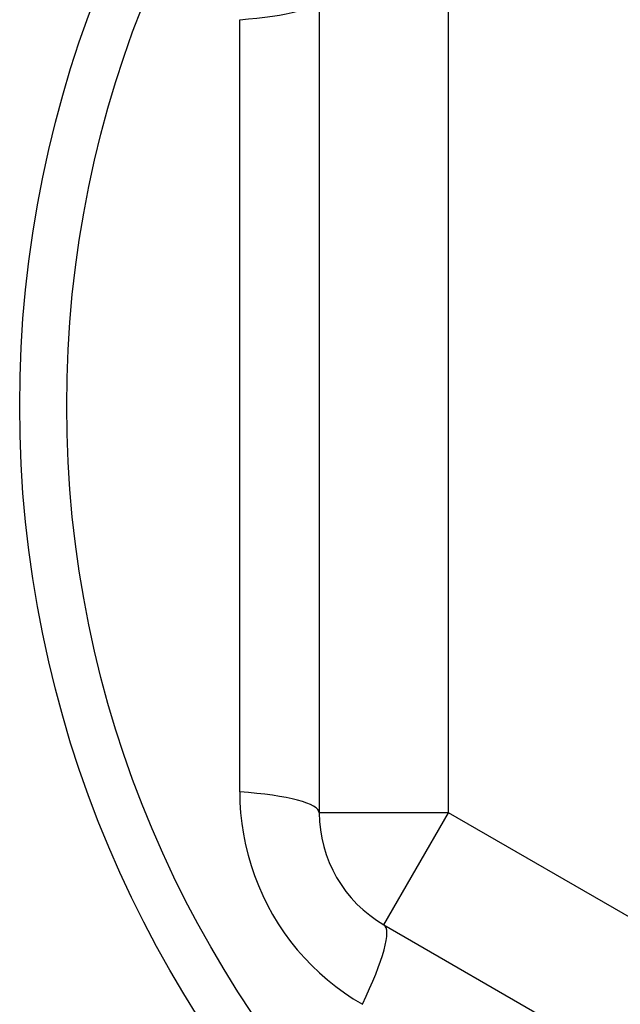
# Model space of a CAD drawing. Header units: inches. Extents: x 56.1 to 140.1, y 40.7 to 61.
# Tile 65 of 89: x 105.093 to 105.276, y 58.186 to 58.485. Entities that reach past the tile are written whole.
import ezdxf

# ---------------------------------------------------------------- set-up
doc = ezdxf.new("R2010")
doc.units = ezdxf.units.IN
doc.header["$MEASUREMENT"] = 0
doc.layers.add('Visible Edges(ANSI)', color=7, linetype='Continuous', lineweight=25)
doc.layers.add('Visible Tangent Edges(ANSI)', color=7, linetype='Continuous', lineweight=25)

msp = doc.modelspace()

# ---------------------------------------------------------------- linework, layer by layer
at = {"layer": 'Visible Edges(ANSI)'}
for p, q in [((105.1838615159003, 58.49173463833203), (105.1838615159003, 58.24397408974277)), ((105.2035465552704, 58.2098786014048), (105.4181134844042, 58.08599832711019))]:
    msp.add_line(p, q, dxfattribs=at)
msp.add_circle((105.4377985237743, 58.3678543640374), 0.3451589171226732, dxfattribs=at)
msp.add_arc((105.2232315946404, 58.24397408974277), 0.0393700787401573, 180, 239.9999999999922, dxfattribs=at)
at = {"layer": 'Visible Tangent Edges(ANSI)'}
for p, q in [((105.2232315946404, 58.24397408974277), (105.2232315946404, 58.49173463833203)), ((105.159629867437, 58.25036791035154), (105.159629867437, 58.48534081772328)), ((105.2232315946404, 58.24397408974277), (105.1838615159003, 58.24397408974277)), ((105.2035465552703, 58.2098786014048), (105.2232315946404, 58.24397408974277)), ((105.4377985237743, 58.12009381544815), (105.2232315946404, 58.24397408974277))]:
    msp.add_line(p, q, dxfattribs=at)
at = {"layer": 'Visible Tangent Edges(ANSI)', "flags": 128}
msp.add_lwpolyline([(105.1596298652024, 58.25036790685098), (105.1596993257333, 58.24715142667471), (105.1599086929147, 58.24392256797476), (105.1602594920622, 58.24069117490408), (105.1607531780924, 58.23746754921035), (105.1613886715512, 58.2342620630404), (105.1621637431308, 58.23108471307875), (105.163076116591, 58.22794548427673), (105.1641236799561, 58.22485404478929), (105.165308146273, 58.22180962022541), (105.1666277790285, 58.21881489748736), (105.1680784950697, 58.21587724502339), (105.1696562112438, 58.21300399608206), (105.1713568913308, 58.21020251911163), (105.1731764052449, 58.2074801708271), (105.1751107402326, 58.20484429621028), (105.1771566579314, 58.20230120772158), (105.179313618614, 58.19985149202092), (105.1815755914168, 58.19749912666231), (105.1839357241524, 58.19524888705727), (105.1863871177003, 58.1931055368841), (105.1889228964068, 58.1910738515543), (105.1915362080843, 58.18915860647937), (105.1942201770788, 58.18736455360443), (105.196967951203, 58.18569646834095)], dxfattribs=at)
at = {"layer": 'Visible Tangent Edges(ANSI)'}
msp.add_circle((105.4377985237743, 58.3678543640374), 0.3308444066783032, dxfattribs=at)
for centre, major_axis, ratio, start_param, end_param in [((105.1444914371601, 58.49173463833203), (0.0393700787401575, 0), 0.1759287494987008, 5.107072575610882, 6.283185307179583), ((105.1444914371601, 58.24397408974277), (0.0393700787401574, 0), 0.1759287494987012, 0, 1.176112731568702), ((105.1838615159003, 58.17578311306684), (0.0196850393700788, 0.03409548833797), 0.1759287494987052, 5.107072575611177, 6.283185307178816)]:
    msp.add_ellipse(centre, major_axis=major_axis, ratio=ratio, start_param=start_param, end_param=end_param, dxfattribs=at)

doc.saveas('drawing.dxf')
